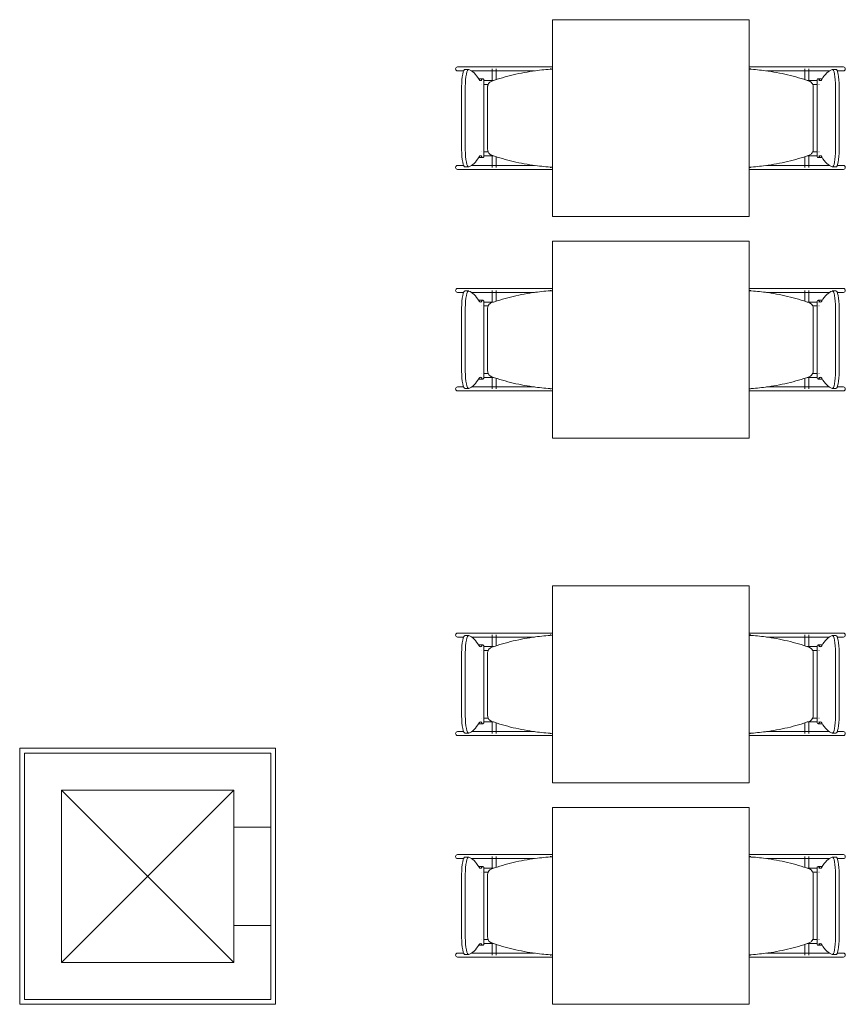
# Model space of a CAD drawing. Extents: x -1871171.1 to -1871111.3, y 2848215.5 to 2848272.6.
# Tile 60 of 121: x -1871157.3 to -1871153.9, y 2848252.3 to 2848256.3. Entities that reach past the tile are written whole.
import ezdxf

# ---------------------------------------------------------------- set-up
doc = ezdxf.new("R2010")
doc.units = 0
doc.header["$MEASUREMENT"] = 0
for name, color, linetype, lineweight in [('6075-BSE-ARQ-TERR$0$K-BSE-ARQ-ALV', 7, 'CONTINUOUS', 5), ('6075-BSE-ARQ-TERR$0$K-BSE-ARQ-LAY', 252, 'CONTINUOUS', 5), ('6075-BSE-ARQ-TERR$0$K-BSE-ARQ-MOB', 8, 'CONTINUOUS', 5)]:
    doc.layers.add(name, color=color, linetype=linetype, lineweight=lineweight)
doc.layers.add('K-NV2-ARQ-TXT-GER', color=1, linetype='CONTINUOUS')

# ---------------------------------------------------------------- blocks, each defined once
blk = doc.blocks.new('6075-BSE-ARQ-TERR')
at = {"layer": '6075-BSE-ARQ-TERR$0$K-BSE-ARQ-ALV'}
for p, q in [((8.73, -19.27), (8.73, -18.23)), ((8.73, -18.23), (9.77, -18.23)), ((9.77, -18.23), (9.77, -19.27)), ((8.75, -18.25), (8.75, -19.25)), ((9.75, -18.25), (8.75, -18.25)), ((9.75, -19.25), (9.75, -18.25)), ((8.9, -19.1), (8.9, -18.4)), ((8.9, -18.4), (9.6, -18.4)), ((9.6, -18.4), (9.6, -19.1)), ((9.6, -18.55), (9.75, -18.55)), ((9.75, -18.95), (9.6, -18.95)), ((9.6, -19.1), (8.9, -19.1)), ((9.77, -19.27), (8.73, -19.27)), ((8.75, -19.25), (9.75, -19.25))]:
    blk.add_line(p, q, dxfattribs=at)
at = {"layer": '6075-BSE-ARQ-TERR$0$K-BSE-ARQ-LAY'}
for p, q in [((8.9, -19.1), (9.6, -18.4)), ((8.9, -18.4), (9.6, -19.1))]:
    blk.add_line(p, q, dxfattribs=at)
at = {"layer": '6075-BSE-ARQ-TERR$0$K-BSE-ARQ-MOB'}
for p, q in [((10.8947, -15.2701), (10.8947, -16.0701)), ((11.6947, -15.2701), (10.8947, -15.2701)), ((11.6947, -16.0701), (11.6947, -15.2701)), ((10.6519, -15.4621), (10.5087, -15.4621)), ((10.5087, -15.4781), (10.5339, -15.4781)), ((10.5541, -15.472), (10.5393, -15.472)), ((10.5654, -15.4781), (10.7305, -15.4781)), ((10.6499, -15.4696), (10.6499, -15.5189)), ((10.759, -15.4621), (10.6532, -15.4621)), ((10.6659, -15.5138), (10.6659, -15.4696)), ((10.859, -15.4621), (10.7614, -15.4621)), ((10.7614, -15.4781), (10.8213, -15.4781)), ((10.8947, -15.4621), (10.86, -15.4621)), ((10.8855, -15.4696), (10.89, -15.4696)), ((11.6958, -15.4696), (11.6958, -15.4715)), ((11.6961, -15.4696), (11.7007, -15.4696)), ((11.7495, -15.4621), (11.7137, -15.4621)), ((11.9329, -15.4621), (11.7509, -15.4621)), ((11.7648, -15.4781), (11.9329, -15.4781)), ((11.9202, -15.4696), (11.9202, -15.5138)), ((11.9362, -15.5189), (11.9362, -15.4696)), ((12.0775, -15.4621), (11.9497, -15.4621)), ((11.9497, -15.4781), (12.0207, -15.4781)), ((12.0468, -15.472), (12.0321, -15.472)), ((12.0522, -15.4781), (12.0775, -15.4781)), ((10.6119, -15.51), (10.5972, -15.51)), ((10.6161, -15.8268), (10.6161, -15.5134)), ((11.97, -15.5134), (11.97, -15.8268)), ((11.989, -15.51), (11.9742, -15.51)), ((10.526, -15.7982), (10.526, -15.542)), ((10.5407, -15.542), (10.5407, -15.7982)), ((10.6315, -15.5431), (10.6315, -15.7971)), ((11.9547, -15.7971), (11.9547, -15.5431)), ((12.0454, -15.7982), (12.0454, -15.542)), ((12.0602, -15.542), (12.0602, -15.7982)), ((10.5972, -15.8301), (10.6119, -15.8301)), ((10.6499, -15.8212), (10.6499, -15.8701)), ((10.6659, -15.8701), (10.6659, -15.8263)), ((11.9202, -15.8263), (11.9202, -15.8701)), ((11.9362, -15.8701), (11.9362, -15.8212)), ((11.9742, -15.8301), (11.989, -15.8301)), ((10.5339, -15.8621), (10.5087, -15.8621)), ((10.5087, -15.8781), (10.7305, -15.8781)), ((10.5393, -15.8682), (10.5541, -15.8682)), ((10.6519, -15.8621), (10.5654, -15.8621)), ((10.759, -15.8621), (10.6532, -15.8621)), ((10.8213, -15.8621), (10.7614, -15.8621)), ((10.7614, -15.8781), (10.8725, -15.8781)), ((10.89, -15.8701), (10.8863, -15.8701)), ((11.6958, -15.8686), (11.6958, -15.8701)), ((11.6998, -15.8701), (11.6961, -15.8701)), ((11.7137, -15.8781), (11.8247, -15.8781)), ((11.9329, -15.8621), (11.7648, -15.8621)), ((11.8556, -15.8781), (12.0775, -15.8781)), ((12.0207, -15.8621), (11.9497, -15.8621)), ((12.0321, -15.8682), (12.0468, -15.8682)), ((12.0775, -15.8621), (12.0522, -15.8621)), ((10.8947, -16.0701), (11.6947, -16.0701)), ((10.8947, -16.1701), (10.8947, -16.9701)), ((11.6947, -16.1701), (10.8947, -16.1701)), ((11.6947, -16.9701), (11.6947, -16.1701)), ((10.6519, -16.3621), (10.5087, -16.3621)), ((10.5087, -16.3781), (10.5339, -16.3781)), ((10.5541, -16.372), (10.5393, -16.372)), ((10.5654, -16.3781), (10.7305, -16.3781)), ((10.6499, -16.3696), (10.6499, -16.4189)), ((10.759, -16.3621), (10.6532, -16.3621)), ((10.6659, -16.4138), (10.6659, -16.3696)), ((10.859, -16.3621), (10.7614, -16.3621)), ((10.7614, -16.3781), (10.8213, -16.3781)), ((10.8947, -16.3621), (10.86, -16.3621)), ((10.8855, -16.3696), (10.89, -16.3696)), ((11.6958, -16.3696), (11.6958, -16.3715)), ((11.6961, -16.3696), (11.7007, -16.3696)), ((11.7495, -16.3621), (11.7137, -16.3621)), ((11.9329, -16.3621), (11.7509, -16.3621)), ((11.7648, -16.3781), (11.9329, -16.3781)), ((11.9202, -16.3696), (11.9202, -16.4138)), ((11.9362, -16.4189), (11.9362, -16.3696)), ((12.0775, -16.3621), (11.9497, -16.3621)), ((11.9497, -16.3781), (12.0207, -16.3781)), ((12.0468, -16.372), (12.0321, -16.372)), ((12.0522, -16.3781), (12.0775, -16.3781)), ((10.6119, -16.41), (10.5972, -16.41)), ((10.6161, -16.7268), (10.6161, -16.4134)), ((11.97, -16.4134), (11.97, -16.7268)), ((11.989, -16.41), (11.9742, -16.41)), ((10.526, -16.6982), (10.526, -16.442)), ((10.5407, -16.442), (10.5407, -16.6982)), ((10.6315, -16.4431), (10.6315, -16.6971)), ((11.9547, -16.6971), (11.9547, -16.4431)), ((12.0454, -16.6982), (12.0454, -16.442)), ((12.0602, -16.442), (12.0602, -16.6982)), ((10.5972, -16.7301), (10.6119, -16.7301)), ((10.6499, -16.7212), (10.6499, -16.7701)), ((10.6659, -16.7701), (10.6659, -16.7263)), ((11.9202, -16.7263), (11.9202, -16.7701)), ((11.9362, -16.7701), (11.9362, -16.7212)), ((11.9742, -16.7301), (11.989, -16.7301)), ((10.5339, -16.7621), (10.5087, -16.7621)), ((10.5087, -16.7781), (10.7305, -16.7781)), ((10.5393, -16.7682), (10.5541, -16.7682)), ((10.6519, -16.7621), (10.5654, -16.7621)), ((10.759, -16.7621), (10.6532, -16.7621)), ((10.8213, -16.7621), (10.7614, -16.7621)), ((10.7614, -16.7781), (10.8725, -16.7781)), ((10.89, -16.7701), (10.8863, -16.7701)), ((11.6958, -16.7686), (11.6958, -16.7701)), ((11.6998, -16.7701), (11.6961, -16.7701)), ((11.7137, -16.7781), (11.8247, -16.7781)), ((11.9329, -16.7621), (11.7648, -16.7621)), ((11.8556, -16.7781), (12.0775, -16.7781)), ((12.0207, -16.7621), (11.9497, -16.7621)), ((12.0321, -16.7682), (12.0468, -16.7682)), ((12.0775, -16.7621), (12.0522, -16.7621)), ((10.8947, -16.9701), (11.6947, -16.9701)), ((10.8947, -17.5701), (10.8947, -18.3701)), ((11.6947, -17.5701), (10.8947, -17.5701)), ((11.6947, -18.3701), (11.6947, -17.5701)), ((10.6519, -17.7621), (10.5087, -17.7621)), ((10.5087, -17.7781), (10.5339, -17.7781)), ((10.5541, -17.772), (10.5393, -17.772)), ((10.5654, -17.7781), (10.7305, -17.7781)), ((10.6499, -17.7696), (10.6499, -17.8189)), ((10.759, -17.7621), (10.6532, -17.7621)), ((10.6659, -17.8138), (10.6659, -17.7696)), ((10.859, -17.7621), (10.7614, -17.7621)), ((10.7614, -17.7781), (10.8213, -17.7781)), ((10.8947, -17.7621), (10.86, -17.7621)), ((10.8855, -17.7696), (10.89, -17.7696)), ((11.6958, -17.7696), (11.6958, -17.7715)), ((11.6961, -17.7696), (11.7007, -17.7696)), ((11.7495, -17.7621), (11.7137, -17.7621)), ((11.9329, -17.7621), (11.7509, -17.7621)), ((11.7648, -17.7781), (11.9329, -17.7781)), ((11.9202, -17.7696), (11.9202, -17.8138)), ((11.9362, -17.8189), (11.9362, -17.7696)), ((12.0775, -17.7621), (11.9497, -17.7621)), ((11.9497, -17.7781), (12.0207, -17.7781)), ((12.0468, -17.772), (12.0321, -17.772)), ((12.0522, -17.7781), (12.0775, -17.7781)), ((10.6119, -17.81), (10.5972, -17.81)), ((10.6161, -18.1268), (10.6161, -17.8134)), ((11.97, -17.8134), (11.97, -18.1268)), ((11.989, -17.81), (11.9742, -17.81)), ((10.526, -18.0982), (10.526, -17.842)), ((10.5407, -17.842), (10.5407, -18.0982)), ((10.6315, -17.8431), (10.6315, -18.0971)), ((11.9547, -18.0971), (11.9547, -17.8431)), ((12.0454, -18.0982), (12.0454, -17.842)), ((12.0602, -17.842), (12.0602, -18.0982)), ((10.5972, -18.1301), (10.6119, -18.1301)), ((10.6499, -18.1212), (10.6499, -18.1701)), ((10.6659, -18.1701), (10.6659, -18.1263)), ((11.9202, -18.1263), (11.9202, -18.1701)), ((11.9362, -18.1701), (11.9362, -18.1212)), ((11.9742, -18.1301), (11.989, -18.1301)), ((10.5339, -18.1621), (10.5087, -18.1621)), ((10.5087, -18.1781), (10.7305, -18.1781)), ((10.5393, -18.1682), (10.5541, -18.1682)), ((10.6519, -18.1621), (10.5654, -18.1621)), ((10.759, -18.1621), (10.6532, -18.1621)), ((10.8213, -18.1621), (10.7614, -18.1621)), ((10.7614, -18.1781), (10.8725, -18.1781)), ((10.89, -18.1701), (10.8863, -18.1701)), ((11.6958, -18.1686), (11.6958, -18.1701)), ((11.6998, -18.1701), (11.6961, -18.1701)), ((11.7137, -18.1781), (11.8247, -18.1781)), ((11.9329, -18.1621), (11.7648, -18.1621)), ((11.8556, -18.1781), (12.0775, -18.1781)), ((12.0207, -18.1621), (11.9497, -18.1621)), ((12.0321, -18.1682), (12.0468, -18.1682)), ((12.0775, -18.1621), (12.0522, -18.1621)), ((10.8947, -18.3701), (11.6947, -18.3701)), ((10.8947, -18.4701), (10.8947, -19.2701)), ((11.6947, -18.4701), (10.8947, -18.4701)), ((11.6947, -19.2701), (11.6947, -18.4701)), ((10.6519, -18.6621), (10.5087, -18.6621)), ((10.5087, -18.6781), (10.5339, -18.6781)), ((10.5541, -18.672), (10.5393, -18.672)), ((10.5654, -18.6781), (10.7305, -18.6781)), ((10.6499, -18.6696), (10.6499, -18.7189)), ((10.759, -18.6621), (10.6532, -18.6621)), ((10.6659, -18.7138), (10.6659, -18.6696)), ((10.859, -18.6621), (10.7614, -18.6621)), ((10.7614, -18.6781), (10.8213, -18.6781)), ((10.8947, -18.6621), (10.86, -18.6621)), ((10.8855, -18.6696), (10.89, -18.6696)), ((11.6958, -18.6696), (11.6958, -18.6715)), ((11.6961, -18.6696), (11.7007, -18.6696)), ((11.7495, -18.6621), (11.7137, -18.6621)), ((11.9329, -18.6621), (11.7509, -18.6621)), ((11.7648, -18.6781), (11.9329, -18.6781)), ((11.9202, -18.6696), (11.9202, -18.7138)), ((11.9362, -18.7189), (11.9362, -18.6696)), ((12.0775, -18.6621), (11.9497, -18.6621)), ((11.9497, -18.6781), (12.0207, -18.6781)), ((12.0468, -18.672), (12.0321, -18.672)), ((12.0522, -18.6781), (12.0775, -18.6781)), ((10.6119, -18.71), (10.5972, -18.71)), ((10.6161, -19.0268), (10.6161, -18.7134)), ((11.97, -18.7134), (11.97, -19.0268)), ((11.989, -18.71), (11.9742, -18.71)), ((10.526, -18.9982), (10.526, -18.742)), ((10.5407, -18.742), (10.5407, -18.9982)), ((10.6315, -18.7431), (10.6315, -18.9971)), ((11.9547, -18.9971), (11.9547, -18.7431)), ((12.0454, -18.9982), (12.0454, -18.742)), ((12.0602, -18.742), (12.0602, -18.9982)), ((10.5972, -19.0301), (10.6119, -19.0301)), ((10.6499, -19.0212), (10.6499, -19.0701)), ((10.6659, -19.0701), (10.6659, -19.0263)), ((11.9202, -19.0263), (11.9202, -19.0701)), ((11.9362, -19.0701), (11.9362, -19.0212)), ((11.9742, -19.0301), (11.989, -19.0301)), ((10.5339, -19.0621), (10.5087, -19.0621)), ((10.5087, -19.0781), (10.7305, -19.0781)), ((10.5393, -19.0682), (10.5541, -19.0682)), ((10.6519, -19.0621), (10.5654, -19.0621)), ((10.759, -19.0621), (10.6532, -19.0621)), ((10.8213, -19.0621), (10.7614, -19.0621)), ((10.7614, -19.0781), (10.8725, -19.0781)), ((10.89, -19.0701), (10.8863, -19.0701)), ((11.6958, -19.0686), (11.6958, -19.0701)), ((11.6998, -19.0701), (11.6961, -19.0701)), ((11.7137, -19.0781), (11.8247, -19.0781)), ((11.9329, -19.0621), (11.7648, -19.0621)), ((11.8556, -19.0781), (12.0775, -19.0781)), ((12.0207, -19.0621), (11.9497, -19.0621)), ((12.0321, -19.0682), (12.0468, -19.0682)), ((12.0775, -19.0621), (12.0522, -19.0621)), ((10.8947, -19.2701), (11.6947, -19.2701))]:
    blk.add_line(p, q, dxfattribs=at)
at = {"layer": '6075-BSE-ARQ-TERR$0$K-BSE-ARQ-MOB', "flags": 128}
for points in [[(10.6532, -15.4621), (10.6457, -15.4621), (10.6445, -15.4621), (10.6365, -15.4621)], [(10.6365, -15.4781), (10.6532, -15.4781)], [(10.7614, -15.4621), (10.7566, -15.4621), (10.7337, -15.4621), (10.7305, -15.4621)], [(10.7305, -15.4781), (10.7614, -15.4781)], [(10.86, -15.4621), (10.8558, -15.4621), (10.8445, -15.4621), (10.8353, -15.4621)], [(10.8947, -15.4621), (10.8725, -15.4621)], [(11.7137, -15.4621), (11.6947, -15.4621)], [(11.7509, -15.4621), (11.7453, -15.4621), (11.7347, -15.4621), (11.7261, -15.4621)], [(11.8556, -15.4621), (11.8247, -15.4621)], [(11.8247, -15.4781), (11.8556, -15.4781)], [(11.9497, -15.4621), (11.9452, -15.4621), (11.9337, -15.4621), (11.9329, -15.4621)], [(11.9329, -15.4781), (11.9497, -15.4781)], [(10.6079, -15.5171), (10.6083, -15.5171)], [(10.6163, -15.5171), (10.6557, -15.5171)], [(11.9305, -15.5171), (11.9697, -15.5171)], [(11.9778, -15.5171), (11.9782, -15.5171), (11.9782, -15.5171)], [(10.6084, -15.5331), (10.6079, -15.5331), (10.6079, -15.5331)], [(10.633, -15.5331), (10.6253, -15.5331), (10.6239, -15.5331), (10.6165, -15.5331)], [(11.9699, -15.5331), (11.9652, -15.5331), (11.9534, -15.5331), (11.9524, -15.5331)], [(11.9782, -15.5331), (11.9778, -15.5331)], [(10.6079, -15.8071), (10.6083, -15.8071)], [(10.6084, -15.8231), (10.6079, -15.8231), (10.6079, -15.8231)], [(10.6163, -15.8071), (10.6337, -15.8071)], [(10.6557, -15.8231), (10.6239, -15.8231), (10.6165, -15.8231)], [(11.9699, -15.8231), (11.9652, -15.8231), (11.9341, -15.8231), (11.9305, -15.8231)], [(11.9531, -15.8071), (11.9697, -15.8071)], [(11.9778, -15.8071), (11.9782, -15.8071), (11.9782, -15.8071)], [(11.9782, -15.8231), (11.9778, -15.8231)], [(10.6532, -15.8621), (10.6457, -15.8621), (10.6445, -15.8621), (10.6365, -15.8621)], [(10.6365, -15.8781), (10.6532, -15.8781)], [(10.7614, -15.8621), (10.7566, -15.8621), (10.7337, -15.8621), (10.7305, -15.8621)], [(10.7305, -15.8781), (10.7614, -15.8781)], [(10.8353, -15.8781), (10.86, -15.8781)], [(10.8725, -15.8781), (10.8947, -15.8781)], [(11.6947, -15.8781), (11.7137, -15.8781)], [(11.7261, -15.8781), (11.7509, -15.8781)], [(11.8556, -15.8621), (11.8247, -15.8621)], [(11.8247, -15.8781), (11.8556, -15.8781)], [(11.9497, -15.8621), (11.9452, -15.8621), (11.9337, -15.8621), (11.9329, -15.8621)], [(11.9329, -15.8781), (11.9497, -15.8781)], [(10.6532, -16.3621), (10.6457, -16.3621), (10.6445, -16.3621), (10.6365, -16.3621)], [(10.6365, -16.3781), (10.6532, -16.3781)], [(10.7614, -16.3621), (10.7566, -16.3621), (10.7337, -16.3621), (10.7305, -16.3621)], [(10.7305, -16.3781), (10.7614, -16.3781)], [(10.86, -16.3621), (10.8558, -16.3621), (10.8445, -16.3621), (10.8353, -16.3621)], [(10.8947, -16.3621), (10.8725, -16.3621)], [(11.7137, -16.3621), (11.6947, -16.3621)], [(11.7509, -16.3621), (11.7453, -16.3621), (11.7347, -16.3621), (11.7261, -16.3621)], [(11.8556, -16.3621), (11.8247, -16.3621)], [(11.8247, -16.3781), (11.8556, -16.3781)], [(11.9497, -16.3621), (11.9452, -16.3621), (11.9337, -16.3621), (11.9329, -16.3621)], [(11.9329, -16.3781), (11.9497, -16.3781)], [(10.6079, -16.4171), (10.6083, -16.4171)], [(10.6084, -16.4331), (10.6079, -16.4331), (10.6079, -16.4331)], [(10.6163, -16.4171), (10.6557, -16.4171)], [(10.633, -16.4331), (10.6253, -16.4331), (10.6239, -16.4331), (10.6165, -16.4331)], [(11.9305, -16.4171), (11.9697, -16.4171)], [(11.9699, -16.4331), (11.9652, -16.4331), (11.9534, -16.4331), (11.9524, -16.4331)], [(11.9778, -16.4171), (11.9782, -16.4171), (11.9782, -16.4171)], [(11.9782, -16.4331), (11.9778, -16.4331)], [(10.6079, -16.7071), (10.6083, -16.7071)], [(10.6163, -16.7071), (10.6337, -16.7071)], [(11.9531, -16.7071), (11.9697, -16.7071)], [(11.9778, -16.7071), (11.9782, -16.7071), (11.9782, -16.7071)], [(10.6084, -16.7231), (10.6079, -16.7231), (10.6079, -16.7231)], [(10.6557, -16.7231), (10.6239, -16.7231), (10.6165, -16.7231)], [(11.9699, -16.7231), (11.9652, -16.7231), (11.9341, -16.7231), (11.9305, -16.7231)], [(11.9782, -16.7231), (11.9778, -16.7231)], [(10.6532, -16.7621), (10.6457, -16.7621), (10.6445, -16.7621), (10.6365, -16.7621)], [(10.6365, -16.7781), (10.6532, -16.7781)], [(10.7614, -16.7621), (10.7566, -16.7621), (10.7337, -16.7621), (10.7305, -16.7621)], [(10.7305, -16.7781), (10.7614, -16.7781)], [(10.8353, -16.7781), (10.86, -16.7781)], [(10.8725, -16.7781), (10.8947, -16.7781)], [(11.6947, -16.7781), (11.7137, -16.7781)], [(11.7261, -16.7781), (11.7509, -16.7781)], [(11.8556, -16.7621), (11.8247, -16.7621)], [(11.8247, -16.7781), (11.8556, -16.7781)], [(11.9497, -16.7621), (11.9452, -16.7621), (11.9337, -16.7621), (11.9329, -16.7621)], [(11.9329, -16.7781), (11.9497, -16.7781)], [(10.6532, -17.7621), (10.6457, -17.7621), (10.6445, -17.7621), (10.6365, -17.7621)], [(10.6365, -17.7781), (10.6532, -17.7781)], [(10.7614, -17.7621), (10.7566, -17.7621), (10.7337, -17.7621), (10.7305, -17.7621)], [(10.7305, -17.7781), (10.7614, -17.7781)], [(10.86, -17.7621), (10.8558, -17.7621), (10.8445, -17.7621), (10.8353, -17.7621)], [(10.8947, -17.7621), (10.8725, -17.7621)], [(11.7137, -17.7621), (11.6947, -17.7621)], [(11.7509, -17.7621), (11.7453, -17.7621), (11.7347, -17.7621), (11.7261, -17.7621)], [(11.8556, -17.7621), (11.8247, -17.7621)], [(11.8247, -17.7781), (11.8556, -17.7781)], [(11.9497, -17.7621), (11.9452, -17.7621), (11.9337, -17.7621), (11.9329, -17.7621)], [(11.9329, -17.7781), (11.9497, -17.7781)], [(10.6079, -17.8171), (10.6083, -17.8171)], [(10.6084, -17.8331), (10.6079, -17.8331), (10.6079, -17.8331)], [(10.6163, -17.8171), (10.6557, -17.8171)], [(10.633, -17.8331), (10.6253, -17.8331), (10.6239, -17.8331), (10.6165, -17.8331)], [(11.9305, -17.8171), (11.9697, -17.8171)], [(11.9699, -17.8331), (11.9652, -17.8331), (11.9534, -17.8331), (11.9524, -17.8331)], [(11.9778, -17.8171), (11.9782, -17.8171), (11.9782, -17.8171)], [(11.9782, -17.8331), (11.9778, -17.8331)], [(10.6079, -18.1071), (10.6083, -18.1071)], [(10.6163, -18.1071), (10.6337, -18.1071)], [(11.9531, -18.1071), (11.9697, -18.1071)], [(11.9778, -18.1071), (11.9782, -18.1071), (11.9782, -18.1071)], [(10.6084, -18.1231), (10.6079, -18.1231), (10.6079, -18.1231)], [(10.6557, -18.1231), (10.6239, -18.1231), (10.6165, -18.1231)], [(11.9699, -18.1231), (11.9652, -18.1231), (11.9341, -18.1231), (11.9305, -18.1231)], [(11.9782, -18.1231), (11.9778, -18.1231)], [(10.6532, -18.1621), (10.6457, -18.1621), (10.6445, -18.1621), (10.6365, -18.1621)], [(10.6365, -18.1781), (10.6532, -18.1781)], [(10.7614, -18.1621), (10.7566, -18.1621), (10.7337, -18.1621), (10.7305, -18.1621)], [(10.7305, -18.1781), (10.7614, -18.1781)], [(10.8353, -18.1781), (10.86, -18.1781)], [(10.8725, -18.1781), (10.8947, -18.1781)], [(11.6947, -18.1781), (11.7137, -18.1781)], [(11.7261, -18.1781), (11.7509, -18.1781)], [(11.8556, -18.1621), (11.8247, -18.1621)], [(11.8247, -18.1781), (11.8556, -18.1781)], [(11.9497, -18.1621), (11.9452, -18.1621), (11.9337, -18.1621), (11.9329, -18.1621)], [(11.9329, -18.1781), (11.9497, -18.1781)], [(10.6532, -18.6621), (10.6457, -18.6621), (10.6445, -18.6621), (10.6365, -18.6621)], [(10.6365, -18.6781), (10.6532, -18.6781)], [(10.7614, -18.6621), (10.7566, -18.6621), (10.7337, -18.6621), (10.7305, -18.6621)], [(10.7305, -18.6781), (10.7614, -18.6781)], [(10.86, -18.6621), (10.8558, -18.6621), (10.8445, -18.6621), (10.8353, -18.6621)], [(10.8947, -18.6621), (10.8725, -18.6621)], [(11.7137, -18.6621), (11.6947, -18.6621)], [(11.7509, -18.6621), (11.7453, -18.6621), (11.7347, -18.6621), (11.7261, -18.6621)], [(11.8556, -18.6621), (11.8247, -18.6621)], [(11.8247, -18.6781), (11.8556, -18.6781)], [(11.9497, -18.6621), (11.9452, -18.6621), (11.9337, -18.6621), (11.9329, -18.6621)], [(11.9329, -18.6781), (11.9497, -18.6781)], [(10.6079, -18.7171), (10.6083, -18.7171)], [(10.6163, -18.7171), (10.6557, -18.7171)], [(11.9305, -18.7171), (11.9697, -18.7171)], [(11.9778, -18.7171), (11.9782, -18.7171), (11.9782, -18.7171)], [(10.6084, -18.7331), (10.6079, -18.7331), (10.6079, -18.7331)], [(10.633, -18.7331), (10.6253, -18.7331), (10.6239, -18.7331), (10.6165, -18.7331)], [(11.9699, -18.7331), (11.9652, -18.7331), (11.9534, -18.7331), (11.9524, -18.7331)], [(11.9782, -18.7331), (11.9778, -18.7331)], [(10.6079, -19.0071), (10.6083, -19.0071)], [(10.6084, -19.0231), (10.6079, -19.0231), (10.6079, -19.0231)], [(10.6163, -19.0071), (10.6337, -19.0071)], [(10.6557, -19.0231), (10.6239, -19.0231), (10.6165, -19.0231)], [(11.9699, -19.0231), (11.9652, -19.0231), (11.9341, -19.0231), (11.9305, -19.0231)], [(11.9531, -19.0071), (11.9697, -19.0071)], [(11.9778, -19.0071), (11.9782, -19.0071), (11.9782, -19.0071)], [(11.9782, -19.0231), (11.9778, -19.0231)], [(10.6532, -19.0621), (10.6457, -19.0621), (10.6445, -19.0621), (10.6365, -19.0621)], [(10.6365, -19.0781), (10.6532, -19.0781)], [(10.7614, -19.0621), (10.7566, -19.0621), (10.7337, -19.0621), (10.7305, -19.0621)], [(10.7305, -19.0781), (10.7614, -19.0781)], [(10.8353, -19.0781), (10.86, -19.0781)], [(10.8725, -19.0781), (10.8947, -19.0781)], [(11.6947, -19.0781), (11.7137, -19.0781)], [(11.7261, -19.0781), (11.7509, -19.0781)], [(11.8556, -19.0621), (11.8247, -19.0621)], [(11.8247, -19.0781), (11.8556, -19.0781)], [(11.9497, -19.0621), (11.9452, -19.0621), (11.9337, -19.0621), (11.9329, -19.0621)], [(11.9329, -19.0781), (11.9497, -19.0781)]]:
    blk.add_lwpolyline(points, dxfattribs=at)
at = {"layer": '6075-BSE-ARQ-TERR$0$K-BSE-ARQ-MOB'}
for centre, major_axis, ratio, start_param, end_param in [((10.5087, -15.4701), (0, 0.008), 0.93358, 0, 1.570796), ((10.5087, -15.4701), (0, 0.008), 0.93358, 1.570796, 3.141593), ((10.5393, -15.542), (0, 0.07), 0.190809, -0.06917, 1.570796), ((10.5541, -15.542), (0, 0.07), 0.190809, -0.06917, 1.570796), ((10.542, -16.4507), (0, 0.9808), 0.190809, -0.299129, -0.06917), ((12.0441, -16.4507), (0, 0.9808), 0.190809, 0.06917, 0.299129), ((12.0321, -15.542), (0, 0.07), 0.190809, 4.712389, 6.352355), ((12.0468, -15.542), (0, 0.07), 0.190809, 4.712389, 6.352355), ((12.0775, -15.4701), (0, 0.008), 0.93358, 4.712389, 6.283185), ((12.0775, -15.4701), (0, 0.008), 0.93358, 3.141593, 4.712389), ((10.5972, -15.585), (0, 0.0749), 0.190809, -0.09971, 0.09971), ((10.6024, -15.4242), (0, 0.0933), 0.190809, 2.842464, 3.440721), ((10.6119, -15.585), (0, 0.0749), 0.190809, -0.299129, 0.299129), ((11.9742, -15.585), (0, 0.0749), 0.190809, -0.299129, 0.299129), ((11.9837, -15.4242), (0, 0.0933), 0.190809, 2.842464, 3.440721), ((11.989, -15.585), (0, 0.0749), 0.190809, -0.09971, 0.09971), ((10.5393, -15.7982), (0, 0.07), 0.190809, 1.570796, 3.210763), ((10.5541, -15.7982), (0, 0.07), 0.190809, 1.570796, 3.210763), ((12.0321, -15.7982), (0, 0.07), 0.190809, 3.072423, 4.712389), ((12.0468, -15.7982), (0, 0.07), 0.190809, 3.072423, 4.712389), ((10.542, -14.8895), (0, 0.9808), 0.190809, 3.210763, 3.440721), ((10.5972, -15.7552), (0, 0.0749), 0.190809, 3.041883, 3.241302), ((10.6024, -15.916), (0, 0.0933), 0.190809, -0.299129, 0.299129), ((10.6119, -15.7552), (0, 0.0749), 0.190809, 2.842464, 3.440721), ((11.9742, -15.7552), (0, 0.0749), 0.190809, 2.842464, 3.440721), ((11.9837, -15.916), (0, 0.0933), 0.190809, -0.299129, 0.299129), ((11.989, -15.7552), (0, 0.0749), 0.190809, 3.041883, 3.241302), ((12.0441, -14.8895), (0, 0.9808), 0.190809, 2.842464, 3.072423), ((10.5087, -15.8701), (0, 0.008), 0.93358, 0, 1.570796), ((10.5087, -15.8701), (0, 0.008), 0.93358, 1.570796, 3.141593), ((12.0775, -15.8701), (0, 0.008), 0.93358, -1.570796, 0), ((12.0775, -15.8701), (0, 0.008), 0.93358, 3.141593, 4.712389), ((10.5087, -16.3701), (0, 0.008), 0.93358, 0, 1.570796), ((10.5087, -16.3701), (0, 0.008), 0.93358, 1.570796, 3.141593), ((10.5393, -16.442), (0, 0.07), 0.190809, -0.06917, 1.570796), ((10.5541, -16.442), (0, 0.07), 0.190809, -0.06917, 1.570796), ((10.542, -17.3507), (0, 0.9808), 0.190809, -0.299129, -0.06917), ((12.0441, -17.3507), (0, 0.9808), 0.190809, 0.06917, 0.299129), ((12.0321, -16.442), (0, 0.07), 0.190809, 4.712389, 6.352355), ((12.0468, -16.442), (0, 0.07), 0.190809, 4.712389, 6.352355), ((12.0775, -16.3701), (0, 0.008), 0.93358, 4.712389, 6.283185), ((12.0775, -16.3701), (0, 0.008), 0.93358, 3.141593, 4.712389), ((10.5972, -16.485), (0, 0.0749), 0.190809, -0.09971, 0.09971), ((10.6024, -16.3242), (0, 0.0933), 0.190809, 2.842464, 3.440721), ((10.6119, -16.485), (0, 0.0749), 0.190809, -0.299129, 0.299129), ((11.9742, -16.485), (0, 0.0749), 0.190809, -0.299129, 0.299129), ((11.9837, -16.3242), (0, 0.0933), 0.190809, 2.842464, 3.440721), ((11.989, -16.485), (0, 0.0749), 0.190809, -0.09971, 0.09971), ((10.5393, -16.6982), (0, 0.07), 0.190809, 1.570796, 3.210763), ((10.5541, -16.6982), (0, 0.07), 0.190809, 1.570796, 3.210763), ((12.0321, -16.6982), (0, 0.07), 0.190809, 3.072423, 4.712389), ((12.0468, -16.6982), (0, 0.07), 0.190809, 3.072423, 4.712389), ((10.542, -15.7895), (0, 0.9808), 0.190809, 3.210763, 3.440721), ((10.5972, -16.6552), (0, 0.0749), 0.190809, 3.041883, 3.241302), ((10.6024, -16.816), (0, 0.0933), 0.190809, -0.299129, 0.299129), ((10.6119, -16.6552), (0, 0.0749), 0.190809, 2.842464, 3.440721), ((11.9742, -16.6552), (0, 0.0749), 0.190809, 2.842464, 3.440721), ((11.9837, -16.816), (0, 0.0933), 0.190809, -0.299129, 0.299129), ((11.989, -16.6552), (0, 0.0749), 0.190809, 3.041883, 3.241302), ((12.0441, -15.7895), (0, 0.9808), 0.190809, 2.842464, 3.072423), ((10.5087, -16.7701), (0, 0.008), 0.93358, 0, 1.570796), ((10.5087, -16.7701), (0, 0.008), 0.93358, 1.570796, 3.141593), ((12.0775, -16.7701), (0, 0.008), 0.93358, -1.570796, 0), ((12.0775, -16.7701), (0, 0.008), 0.93358, 3.141593, 4.712389), ((10.5087, -17.7701), (0, 0.008), 0.93358, 0, 1.570796), ((10.5087, -17.7701), (0, 0.008), 0.93358, 1.570796, 3.141593), ((10.5393, -17.842), (0, 0.07), 0.190809, -0.06917, 1.570796), ((10.5541, -17.842), (0, 0.07), 0.190809, -0.06917, 1.570796), ((10.542, -18.7507), (0, 0.9808), 0.190809, -0.299129, -0.06917), ((12.0441, -18.7507), (0, 0.9808), 0.190809, 0.06917, 0.299129), ((12.0321, -17.842), (0, 0.07), 0.190809, 4.712389, 6.352355), ((12.0468, -17.842), (0, 0.07), 0.190809, 4.712389, 6.352355), ((12.0775, -17.7701), (0, 0.008), 0.93358, 4.712389, 6.283185), ((12.0775, -17.7701), (0, 0.008), 0.93358, 3.141593, 4.712389), ((10.5972, -17.885), (0, 0.0749), 0.190809, -0.09971, 0.09971), ((10.6024, -17.7242), (0, 0.0933), 0.190809, 2.842464, 3.440721), ((10.6119, -17.885), (0, 0.0749), 0.190809, -0.299129, 0.299129), ((11.9742, -17.885), (0, 0.0749), 0.190809, -0.299129, 0.299129), ((11.9837, -17.7242), (0, 0.0933), 0.190809, 2.842464, 3.440721), ((11.989, -17.885), (0, 0.0749), 0.190809, -0.09971, 0.09971), ((10.5393, -18.0982), (0, 0.07), 0.190809, 1.570796, 3.210763), ((10.5541, -18.0982), (0, 0.07), 0.190809, 1.570796, 3.210763), ((12.0321, -18.0982), (0, 0.07), 0.190809, 3.072423, 4.712389), ((12.0468, -18.0982), (0, 0.07), 0.190809, 3.072423, 4.712389), ((10.542, -17.1895), (0, 0.9808), 0.190809, 3.210763, 3.440721), ((10.5972, -18.0552), (0, 0.0749), 0.190809, 3.041883, 3.241302), ((10.6024, -18.216), (0, 0.0933), 0.190809, -0.299129, 0.299129), ((10.6119, -18.0552), (0, 0.0749), 0.190809, 2.842464, 3.440721), ((11.9742, -18.0552), (0, 0.0749), 0.190809, 2.842464, 3.440721), ((11.9837, -18.216), (0, 0.0933), 0.190809, -0.299129, 0.299129), ((11.989, -18.0552), (0, 0.0749), 0.190809, 3.041883, 3.241302), ((12.0441, -17.1895), (0, 0.9808), 0.190809, 2.842464, 3.072423), ((10.5087, -18.1701), (0, 0.008), 0.93358, 0, 1.570796), ((10.5087, -18.1701), (0, 0.008), 0.93358, 1.570796, 3.141593), ((12.0775, -18.1701), (0, 0.008), 0.93358, -1.570796, 0), ((12.0775, -18.1701), (0, 0.008), 0.93358, 3.141593, 4.712389), ((10.5087, -18.6701), (0, 0.008), 0.93358, 0, 1.570796), ((10.5087, -18.6701), (0, 0.008), 0.93358, 1.570796, 3.141593), ((10.5393, -18.742), (0, 0.07), 0.190809, -0.06917, 1.570796), ((10.5541, -18.742), (0, 0.07), 0.190809, -0.06917, 1.570796), ((10.542, -19.6507), (0, 0.9808), 0.190809, -0.299129, -0.06917), ((12.0441, -19.6507), (0, 0.9808), 0.190809, 0.06917, 0.299129), ((12.0321, -18.742), (0, 0.07), 0.190809, 4.712389, 6.352355), ((12.0468, -18.742), (0, 0.07), 0.190809, 4.712389, 6.352355), ((12.0775, -18.6701), (0, 0.008), 0.93358, 4.712389, 6.283185), ((12.0775, -18.6701), (0, 0.008), 0.93358, 3.141593, 4.712389), ((10.5972, -18.785), (0, 0.0749), 0.190809, -0.09971, 0.09971), ((10.6024, -18.6242), (0, 0.0933), 0.190809, 2.842464, 3.440721), ((10.6119, -18.785), (0, 0.0749), 0.190809, -0.299129, 0.299129), ((11.9742, -18.785), (0, 0.0749), 0.190809, -0.299129, 0.299129), ((11.9837, -18.6242), (0, 0.0933), 0.190809, 2.842464, 3.440721), ((11.989, -18.785), (0, 0.0749), 0.190809, -0.09971, 0.09971), ((10.5393, -18.9982), (0, 0.07), 0.190809, 1.570796, 3.210763), ((10.5541, -18.9982), (0, 0.07), 0.190809, 1.570796, 3.210763), ((12.0321, -18.9982), (0, 0.07), 0.190809, 3.072423, 4.712389), ((12.0468, -18.9982), (0, 0.07), 0.190809, 3.072423, 4.712389), ((10.542, -18.0895), (0, 0.9808), 0.190809, 3.210763, 3.440721), ((10.5972, -18.9552), (0, 0.0749), 0.190809, 3.041883, 3.241302), ((10.6024, -19.116), (0, 0.0933), 0.190809, -0.299129, 0.299129), ((10.6119, -18.9552), (0, 0.0749), 0.190809, 2.842464, 3.440721), ((11.9742, -18.9552), (0, 0.0749), 0.190809, 2.842464, 3.440721), ((11.9837, -19.116), (0, 0.0933), 0.190809, -0.299129, 0.299129), ((11.989, -18.9552), (0, 0.0749), 0.190809, 3.041883, 3.241302), ((12.0441, -18.0895), (0, 0.9808), 0.190809, 2.842464, 3.072423), ((10.5087, -19.0701), (0, 0.008), 0.93358, 0, 1.570796), ((10.5087, -19.0701), (0, 0.008), 0.93358, 1.570796, 3.141593), ((12.0775, -19.0701), (0, 0.008), 0.93358, -1.570796, 0), ((12.0775, -19.0701), (0, 0.008), 0.93358, 3.141593, 4.712389)]:
    blk.add_ellipse(centre, major_axis=major_axis, ratio=ratio, start_param=start_param, end_param=end_param, dxfattribs=at)
for points, knots in [([(10.8947, -15.471), (10.8715, -15.4722), (10.818, -15.4772), (10.7353, -15.4925), (10.6769, -15.5095), (10.6482, -15.5195)], [0.0794766, 0.0794766, 0.0794766, 0.0794766, 0.3333333, 0.6666667, 1, 1, 1, 1]), ([(11.9379, -15.5195), (11.9092, -15.5095), (11.8509, -15.4925), (11.7692, -15.4774), (11.7168, -15.4724), (11.6947, -15.4712)], [0, 0, 0, 0, 0.3333333, 0.6666667, 0.9087018, 0.9087018, 0.9087018, 0.9087018]), ([(10.6482, -15.5195), (10.6463, -15.5202), (10.6426, -15.522), (10.6371, -15.5267), (10.6335, -15.5325), (10.6317, -15.5384), (10.6315, -15.5415), (10.6315, -15.5431)], [0, 0, 0, 0, 0.2, 0.4, 0.7, 0.85, 1, 1, 1, 1]), ([(11.9547, -15.5431), (11.9547, -15.541), (11.9542, -15.5369), (11.9515, -15.5301), (11.9472, -15.5248), (11.9422, -15.5212), (11.9394, -15.52), (11.9379, -15.5195)], [0, 0, 0, 0, 0.2, 0.4, 0.7, 0.85, 1, 1, 1, 1]), ([(10.6315, -15.7971), (10.6315, -15.7992), (10.632, -15.8033), (10.6346, -15.8101), (10.6389, -15.8154), (10.644, -15.8189), (10.6468, -15.8202), (10.6482, -15.8207)], [0, 0, 0, 0, 0.2, 0.4, 0.7, 0.85, 1, 1, 1, 1]), ([(11.9379, -15.8207), (11.9399, -15.82), (11.9435, -15.8182), (11.9491, -15.8135), (11.9527, -15.8077), (11.9544, -15.8017), (11.9547, -15.7987), (11.9547, -15.7971)], [0, 0, 0, 0, 0.2, 0.4, 0.7, 0.85, 1, 1, 1, 1]), ([(10.6482, -15.8207), (10.6769, -15.8307), (10.7353, -15.8477), (10.818, -15.8629), (10.8715, -15.8679), (10.8947, -15.8692)], [0, 0, 0, 0, 0.3333333, 0.6666667, 0.9205234, 0.9205234, 0.9205234, 0.9205234]), ([(11.6947, -15.869), (11.7168, -15.8677), (11.7692, -15.8627), (11.8509, -15.8477), (11.9092, -15.8307), (11.9379, -15.8207)], [0.0912982, 0.0912982, 0.0912982, 0.0912982, 0.3333333, 0.6666667, 1, 1, 1, 1]), ([(10.8947, -16.371), (10.8715, -16.3722), (10.818, -16.3772), (10.7353, -16.3925), (10.6769, -16.4095), (10.6482, -16.4195)], [0.0794766, 0.0794766, 0.0794766, 0.0794766, 0.3333333, 0.6666667, 1, 1, 1, 1]), ([(11.9379, -16.4195), (11.9092, -16.4095), (11.8509, -16.3925), (11.7692, -16.3774), (11.7168, -16.3724), (11.6947, -16.3712)], [0, 0, 0, 0, 0.3333333, 0.6666667, 0.9087018, 0.9087018, 0.9087018, 0.9087018]), ([(10.6482, -16.4195), (10.6463, -16.4202), (10.6426, -16.422), (10.6371, -16.4267), (10.6335, -16.4325), (10.6317, -16.4384), (10.6315, -16.4415), (10.6315, -16.4431)], [0, 0, 0, 0, 0.2, 0.4, 0.7, 0.85, 1, 1, 1, 1]), ([(11.9547, -16.4431), (11.9547, -16.441), (11.9542, -16.4369), (11.9515, -16.4301), (11.9472, -16.4248), (11.9422, -16.4212), (11.9394, -16.42), (11.9379, -16.4195)], [0, 0, 0, 0, 0.2, 0.4, 0.7, 0.85, 1, 1, 1, 1]), ([(10.6315, -16.6971), (10.6315, -16.6992), (10.632, -16.7033), (10.6346, -16.7101), (10.6389, -16.7154), (10.644, -16.7189), (10.6468, -16.7202), (10.6482, -16.7207)], [0, 0, 0, 0, 0.2, 0.4, 0.7, 0.85, 1, 1, 1, 1]), ([(11.9379, -16.7207), (11.9399, -16.72), (11.9435, -16.7182), (11.9491, -16.7135), (11.9527, -16.7077), (11.9544, -16.7017), (11.9547, -16.6987), (11.9547, -16.6971)], [0, 0, 0, 0, 0.2, 0.4, 0.7, 0.85, 1, 1, 1, 1]), ([(10.6482, -16.7207), (10.6769, -16.7307), (10.7353, -16.7477), (10.818, -16.7629), (10.8715, -16.7679), (10.8947, -16.7692)], [0, 0, 0, 0, 0.3333333, 0.6666667, 0.9205234, 0.9205234, 0.9205234, 0.9205234]), ([(11.6947, -16.769), (11.7168, -16.7677), (11.7692, -16.7627), (11.8509, -16.7477), (11.9092, -16.7307), (11.9379, -16.7207)], [0.0912982, 0.0912982, 0.0912982, 0.0912982, 0.3333333, 0.6666667, 1, 1, 1, 1]), ([(10.8947, -17.771), (10.8715, -17.7722), (10.818, -17.7772), (10.7353, -17.7925), (10.6769, -17.8095), (10.6482, -17.8195)], [0.0794766, 0.0794766, 0.0794766, 0.0794766, 0.3333333, 0.6666667, 1, 1, 1, 1]), ([(11.9379, -17.8195), (11.9092, -17.8095), (11.8509, -17.7925), (11.7692, -17.7774), (11.7168, -17.7724), (11.6947, -17.7712)], [0, 0, 0, 0, 0.3333333, 0.6666667, 0.9087018, 0.9087018, 0.9087018, 0.9087018]), ([(10.6482, -17.8195), (10.6463, -17.8202), (10.6426, -17.822), (10.6371, -17.8267), (10.6335, -17.8325), (10.6317, -17.8384), (10.6315, -17.8415), (10.6315, -17.8431)], [0, 0, 0, 0, 0.2, 0.4, 0.7, 0.85, 1, 1, 1, 1]), ([(11.9547, -17.8431), (11.9547, -17.841), (11.9542, -17.8369), (11.9515, -17.8301), (11.9472, -17.8248), (11.9422, -17.8212), (11.9394, -17.82), (11.9379, -17.8195)], [0, 0, 0, 0, 0.2, 0.4, 0.7, 0.85, 1, 1, 1, 1]), ([(10.6315, -18.0971), (10.6315, -18.0992), (10.632, -18.1033), (10.6346, -18.1101), (10.6389, -18.1154), (10.644, -18.1189), (10.6468, -18.1202), (10.6482, -18.1207)], [0, 0, 0, 0, 0.2, 0.4, 0.7, 0.85, 1, 1, 1, 1]), ([(11.9379, -18.1207), (11.9399, -18.12), (11.9435, -18.1182), (11.9491, -18.1135), (11.9527, -18.1077), (11.9544, -18.1017), (11.9547, -18.0987), (11.9547, -18.0971)], [0, 0, 0, 0, 0.2, 0.4, 0.7, 0.85, 1, 1, 1, 1]), ([(10.6482, -18.1207), (10.6769, -18.1307), (10.7353, -18.1477), (10.818, -18.1629), (10.8715, -18.1679), (10.8947, -18.1692)], [0, 0, 0, 0, 0.3333333, 0.6666667, 0.9205234, 0.9205234, 0.9205234, 0.9205234]), ([(11.6947, -18.169), (11.7168, -18.1677), (11.7692, -18.1627), (11.8509, -18.1477), (11.9092, -18.1307), (11.9379, -18.1207)], [0.0912982, 0.0912982, 0.0912982, 0.0912982, 0.3333333, 0.6666667, 1, 1, 1, 1]), ([(10.8947, -18.671), (10.8715, -18.6722), (10.818, -18.6772), (10.7353, -18.6925), (10.6769, -18.7095), (10.6482, -18.7195)], [0.0794766, 0.0794766, 0.0794766, 0.0794766, 0.3333333, 0.6666667, 1, 1, 1, 1]), ([(11.9379, -18.7195), (11.9092, -18.7095), (11.8509, -18.6925), (11.7692, -18.6774), (11.7168, -18.6724), (11.6947, -18.6712)], [0, 0, 0, 0, 0.3333333, 0.6666667, 0.9087018, 0.9087018, 0.9087018, 0.9087018]), ([(10.6482, -18.7195), (10.6463, -18.7202), (10.6426, -18.722), (10.6371, -18.7267), (10.6335, -18.7325), (10.6317, -18.7384), (10.6315, -18.7415), (10.6315, -18.7431)], [0, 0, 0, 0, 0.2, 0.4, 0.7, 0.85, 1, 1, 1, 1]), ([(11.9547, -18.7431), (11.9547, -18.741), (11.9542, -18.7369), (11.9515, -18.7301), (11.9472, -18.7248), (11.9422, -18.7212), (11.9394, -18.72), (11.9379, -18.7195)], [0, 0, 0, 0, 0.2, 0.4, 0.7, 0.85, 1, 1, 1, 1]), ([(10.6315, -18.9971), (10.6315, -18.9992), (10.632, -19.0033), (10.6346, -19.0101), (10.6389, -19.0154), (10.644, -19.0189), (10.6468, -19.0202), (10.6482, -19.0207)], [0, 0, 0, 0, 0.2, 0.4, 0.7, 0.85, 1, 1, 1, 1]), ([(11.9379, -19.0207), (11.9399, -19.02), (11.9435, -19.0182), (11.9491, -19.0135), (11.9527, -19.0077), (11.9544, -19.0017), (11.9547, -18.9987), (11.9547, -18.9971)], [0, 0, 0, 0, 0.2, 0.4, 0.7, 0.85, 1, 1, 1, 1]), ([(10.6482, -19.0207), (10.6769, -19.0307), (10.7353, -19.0477), (10.818, -19.0629), (10.8715, -19.0679), (10.8947, -19.0692)], [0, 0, 0, 0, 0.3333333, 0.6666667, 0.9205234, 0.9205234, 0.9205234, 0.9205234]), ([(11.6947, -19.069), (11.7168, -19.0677), (11.7692, -19.0627), (11.8509, -19.0477), (11.9092, -19.0307), (11.9379, -19.0207)], [0.0912982, 0.0912982, 0.0912982, 0.0912982, 0.3333333, 0.6666667, 1, 1, 1, 1])]:
    blk.add_open_spline(points, degree=3, knots=knots, dxfattribs=at)

msp = doc.modelspace()

# ---------------------------------------------------------------- block references
at = {"layer": 'K-NV2-ARQ-TXT-GER', "color": 31, "lineweight": -3, "true_color": 0xffbf80}
msp.add_blockref('6075-BSE-ARQ-TERR', (-1871166.006, 2848271.5826), dxfattribs=at)

doc.saveas('drawing.dxf')
